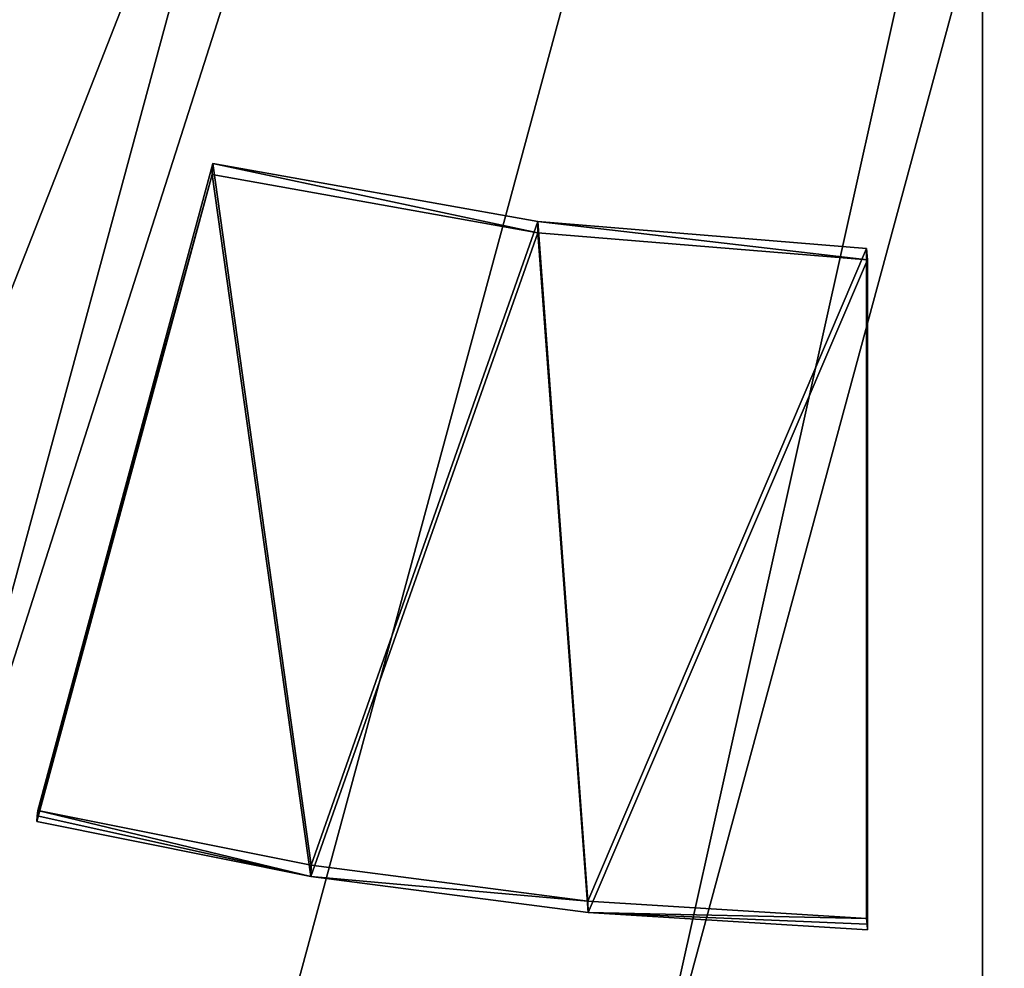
# Model space of a CAD drawing. Header units: metres. Extents: x -22 to 72, y -237 to 23.
# Tile 24 of 256: x -1.89 to 0.04, y -228 to -226.14. Entities that reach past the tile are written whole.
import ezdxf

# ---------------------------------------------------------------- set-up
doc = ezdxf.new("R2010")
doc.units = ezdxf.units.M
doc.layers.add('solid_509588_MEDIA_SW0001', color=7, linetype='CONTINUOUS')

msp = doc.modelspace()

# ---------------------------------------------------------------- linework, layer by layer
at = {"layer": 'solid_509588_MEDIA_SW0001'}
for points in [[(-4.213609, -227.346313, 261.139557), (-0.804435, -212.026123, 258.98645), (-0.057793, -211.987747, 258.981049)], [(-3.552213, -227.691986, 261.188141), (-4.213609, -227.346313, 261.139557), (-0.057793, -211.987747, 258.981049)], [(-3.552213, -227.691986, 261.188141), (-0.057793, -211.987747, 258.981049), (0.68952, -212.015869, 258.985016)], [(-4.840845, -226.94339, 261.082947), (-1.544162, -212.130569, 259.001129), (-0.804435, -212.026123, 258.98645)], [(-4.213609, -227.346313, 261.139557), (-4.840845, -226.94339, 261.082947), (-0.804435, -212.026123, 258.98645)], [(-2.863581, -227.97699, 261.22818), (-3.552213, -227.691986, 261.188141), (0.68952, -212.015869, 258.985016)], [(-2.863581, -227.97699, 261.22818), (0.68952, -212.015869, 258.985016), (1.429777, -212.110016, 258.99823)], [(-2.863581, -227.97699, 261.22818), (1.429777, -212.110016, 258.99823), (2.155243, -212.268524, 259.020508)], [(-5.428728, -226.486649, 261.018738), (-2.271726, -212.300354, 259.024994), (-1.544162, -212.130569, 259.001129)], [(-4.840845, -226.94339, 261.082947), (-5.428728, -226.486649, 261.018738), (-1.544162, -212.130569, 259.001129)], [(-2.863581, -227.97699, 261.22818), (2.155243, -212.268524, 259.020508), (-2.155243, -228.198929, 261.259399)], [(-2.155243, -228.198929, 261.259399), (2.155243, -212.268524, 259.020508), (2.863581, -212.490463, 259.051697)], [(-2.155243, -228.198929, 261.259399), (2.863581, -212.490463, 259.051697), (-1.429777, -228.357437, 261.281677)], [(-1.429777, -228.357437, 261.281677), (2.863581, -212.490463, 259.051697), (-0.68952, -228.451584, 261.294891)], [(-0.68952, -228.451584, 261.294891), (2.863581, -212.490463, 259.051697), (3.552213, -212.775482, 259.091766)], [(-0.68952, -228.451584, 261.294891), (3.552213, -212.775482, 259.091766), (0.057793, -228.479706, 261.298859)], [(-2.593583, -221.800095, 291.410675), (-2.565586, -228.360062, 291.411469), (0, -221.814987, 291.443756)], [(0, -221.814987, 291.443756), (2.577901, -228.360229, 291.40921), (2.604823, -221.800232, 291.408783)], [(-2.565586, -228.360062, 291.411469), (0, -228.377975, 291.443756), (0, -221.814987, 291.443756)], [(0, -221.814987, 291.443756), (0, -228.377975, 291.443756), (2.577901, -228.360229, 291.40921)], [(-1.850465, -227.690521, 263.005615), (-1.50913, -226.44429, 262.669464), (-1.507364, -226.422516, 262.827423)], [(-1.314668, -227.797653, 263.020691), (-1.850465, -227.690521, 263.005615), (-1.507364, -226.422516, 262.827423)], [(-0.871262, -226.558899, 262.685577), (-1.507364, -226.422516, 262.827423), (-1.50913, -226.44429, 262.669464)], [(-0.871262, -226.536697, 262.843475), (-1.507364, -226.422516, 262.827423), (-0.871262, -226.558899, 262.685577)], [(-1.314668, -227.797653, 263.020691), (-1.507364, -226.422516, 262.827423), (-0.871262, -226.536697, 262.843475)], [(-1.851346, -227.701401, 262.926666), (-1.852228, -227.712296, 262.847687), (-1.50913, -226.44429, 262.669464)], [(-1.31549, -227.819717, 262.862793), (-1.50913, -226.44429, 262.669464), (-1.852228, -227.712296, 262.847687)], [(-1.850465, -227.690521, 263.005615), (-1.851346, -227.701401, 262.926666), (-1.50913, -226.44429, 262.669464)], [(-1.31549, -227.819717, 262.862793), (-0.871262, -226.558899, 262.685577), (-1.50913, -226.44429, 262.669464)], [(-0.772783, -227.868317, 263.030609), (-1.314668, -227.797653, 263.020691), (-0.871262, -226.536697, 262.843475)], [(-0.871262, -226.536697, 262.843475), (-0.225177, -226.611679, 262.692993), (-0.226989, -226.589432, 262.850891)], [(-0.772783, -227.868317, 263.030609), (-0.871262, -226.536697, 262.843475), (-0.226989, -226.589432, 262.850891)], [(-0.871262, -226.536697, 262.843475), (-0.871262, -226.558899, 262.685577), (-0.225177, -226.611679, 262.692993)], [(-1.31549, -227.819717, 262.862793), (-0.772111, -227.890564, 262.872742), (-0.871262, -226.558899, 262.685577)], [(-0.772111, -227.890564, 262.872742), (-0.225177, -226.611679, 262.692993), (-0.871262, -226.558899, 262.685577)], [(-0.772783, -227.868317, 263.030609), (-0.226989, -226.589432, 262.850891), (-0.226989, -227.902176, 263.03537)], [(-0.226989, -227.902176, 263.03537), (-0.226989, -226.589432, 262.850891), (-0.225177, -226.611679, 262.692993)], [(-0.772111, -227.890564, 262.872742), (-0.225177, -227.924408, 262.877502), (-0.225177, -226.611679, 262.692993)], [(-0.226083, -227.913284, 262.956421), (-0.226989, -227.902176, 263.03537), (-0.225177, -226.611679, 262.692993)], [(-0.225177, -226.611679, 262.692993), (-0.225177, -227.924408, 262.877502), (-0.226083, -227.913284, 262.956421)], [(-1.31549, -227.819717, 262.862793), (-1.851346, -227.701401, 262.926666), (-1.850465, -227.690521, 263.005615)], [(-1.31549, -227.819717, 262.862793), (-1.850465, -227.690521, 263.005615), (-1.314668, -227.797653, 263.020691)], [(-1.31549, -227.819717, 262.862793), (-1.852228, -227.712296, 262.847687), (-1.851346, -227.701401, 262.926666)], [(-1.31549, -227.819717, 262.862793), (-1.314668, -227.797653, 263.020691), (-0.772783, -227.868317, 263.030609)], [(-1.31549, -227.819717, 262.862793), (-0.772783, -227.868317, 263.030609), (-0.772111, -227.890564, 262.872742)], [(-0.772111, -227.890564, 262.872742), (-0.772783, -227.868317, 263.030609), (-0.226989, -227.902176, 263.03537)], [(-0.772111, -227.890564, 262.872742), (-0.226989, -227.902176, 263.03537), (-0.226083, -227.913284, 262.956421)], [(-0.772111, -227.890564, 262.872742), (-0.226083, -227.913284, 262.956421), (-0.225177, -227.924408, 262.877502)]]:
    msp.add_3dface(points, dxfattribs=at)

doc.saveas('drawing.dxf')
